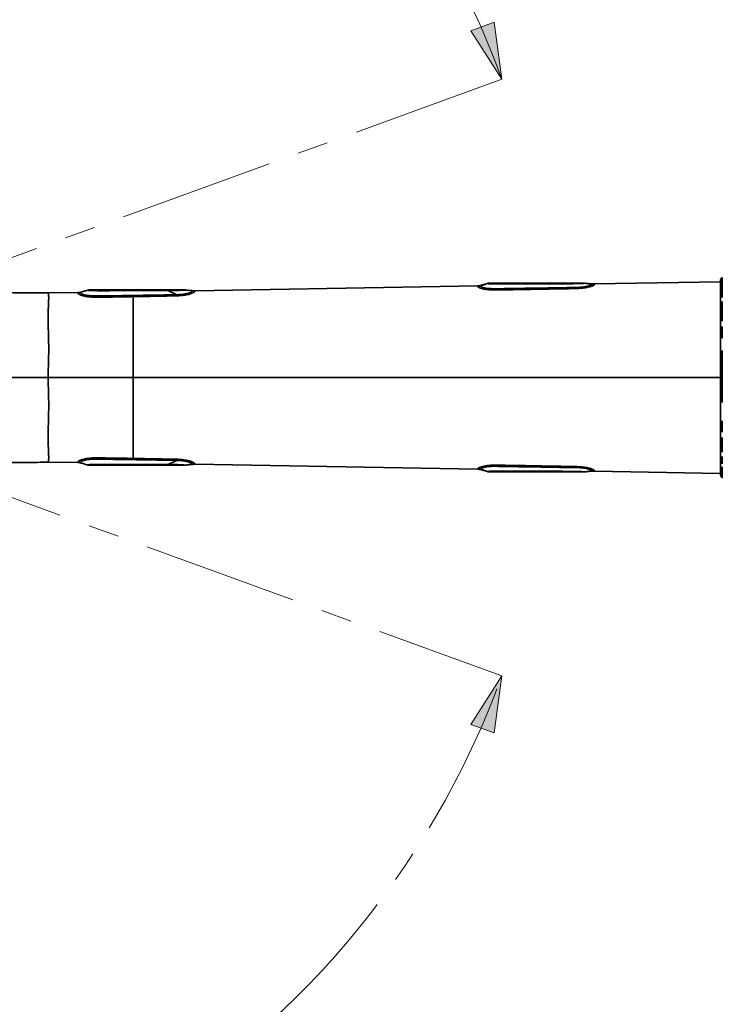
# Model space of a CAD drawing. Header units: millimetres. Extents: x 0 to 840, y 0 to 594.
# Tile 12 of 30: x 215 to 273, y 321 to 401. Entities that reach past the tile are written whole.
import ezdxf

# ---------------------------------------------------------------- set-up
doc = ezdxf.new("R2010")
doc.units = ezdxf.units.MM
doc.linetypes.add('CENTERX2', pattern=[20.32, 12.7, -2.54, 2.54, -2.54])
doc.layers.get('0').update_dxf_attribs({"lineweight": 18})
doc.layers.add('中心线层', color=6, linetype='CENTERX2', lineweight=25)
doc.layers.add('标注层', color=150, linetype='Continuous', lineweight=18)
doc.styles.add('SLDTEXTSTYLE1', font='txt', dxfattribs={"width": 0.7})
doc.dimstyles.new('SLDDIMSTYLE1', dxfattribs={"dimtxt": 7, "dimasz": 4, "dimexe": 0, "dimexo": 0.0625, "dimgap": 1.75, "dimtad": 0, "dimtih": 1, "dimtoh": 1, "dimdec": 0, "dimlfac": 10, "dimzin": 12, "dimdsep": 46, "dimtxsty": 'SLDTEXTSTYLE1', "dimcen": 0, "dimdle": 8, "dimadec": 0, "dimazin": 3, "dimtfac": 1, "dimtdec": 3, "dimtofl": 0, "dimtmove": 0, "dimatfit": 3, "dimfxl": 1, "dimfrac": 2, "dimtolj": 1, "dimarcsym": 0})

# ---------------------------------------------------------------- blocks, each defined once
blk = doc.blocks.new('块1')
at = {"linetype": 'Continuous'}
blk.add_hatch(color=7, dxfattribs=at).paths.add_polyline_path([(1094.87, 1153.97), (1089.77, 1130.97), (1099.97, 1130.97)], flags=0)
at = {"color": 7, "linetype": 'Continuous', "lineweight": 18}
for p, q in [((1094.87, 1153.97), (1089.77, 1130.97)), ((1099.97, 1130.97), (1094.87, 1153.97)), ((1089.77, 1130.97), (1099.97, 1130.97))]:
    blk.add_line(p, q, dxfattribs=at)
blk = doc.blocks.new('SW_CENTERMARKSYMBOL_1')
at = {"layer": '中心线层', "color": 0}
blk.add_line((-0.1, 0), (-100.05, 0), dxfattribs=at)
blk = doc.blocks.new('SW_CENTERMARKSYMBOL_3')
at = {"layer": '中心线层', "color": 0}
blk.add_line((0.1, 0), (71.65, 0), dxfattribs=at)
blk = doc.blocks.new('SW_CENTERMARKSYMBOL_4')
at = {"layer": '中心线层', "color": 0}
blk.add_line((-0.1, 0), (-100.05, 0), dxfattribs=at)
blk = doc.blocks.new('*X32')
at = {"layer": '标注层', "linetype": 'Continuous'}
blk.add_hatch(color=0, dxfattribs=at).paths.add_polyline_path([(358.856, 442.083), (362.175, 444.413), (361.24, 445.363)], flags=0)
at = {"layer": '标注层', "color": 0, "linetype": 'Continuous'}
for q in [(358.856, 442.083), (381.93, 459.096)]:
    blk.add_line((376.155, 459.096), q, dxfattribs=at)
at = {"layer": '标注层', "color": 0, "insert": (391.783, 459.096), "char_height": 7, "width": 35.91508, "attachment_point": 5, "style": 'SLDTEXTSTYLE1'}
blk.add_mtext('%%C2000', dxfattribs=at)
blk = doc.blocks.new('*X33')
at = {"layer": '标注层', "linetype": 'Continuous'}
blk.add_hatch(color=0, dxfattribs=at).paths.add_polyline_path([(136.339, 421.995), (133.944, 425.267), (133.012, 424.313)], flags=0)
at = {"layer": '标注层', "color": 0, "linetype": 'Continuous'}
for q in [(117.874, 434.391), (136.339, 421.995)]:
    blk.add_line((123.649, 434.391), q, dxfattribs=at)
at = {"layer": '标注层', "color": 0, "insert": (108.061, 434.391), "char_height": 7, "width": 35.75084, "attachment_point": 5, "style": 'SLDTEXTSTYLE1'}
blk.add_mtext('%%C1432', dxfattribs=at)

msp = doc.modelspace()

# ---------------------------------------------------------------- linework, layer by layer
at = {"color": 7, "linetype": 'CENTERX2', "lineweight": 18}
for p, q in [((254.841, 396.453), (187.559, 371.964)), ((187.559, 371.964), (254.841, 347.475))]:
    msp.add_line(p, q, dxfattribs=at)
at = {"color": 7, "linetype": 'Continuous', "lineweight": 35}
for p, q in [((272.778, 379.831), (262.458, 379.651)), ((272.778, 379.871), (272.778, 368.086)), ((228.166, 378.762), (227.447, 379.106)), ((228.856, 379.153), (228.856, 379.151)), ((229.455, 379.057), (229.452, 379.051)), ((229.456, 379.088), (229.456, 379.082)), ((229.456, 379.087), (229.456, 379.088)), ((229.477, 379.086), (229.466, 379.077)), ((252.861, 379.484), (229.656, 379.079)), ((261.658, 379.706), (261.659, 379.705)), ((220.058, 378.935), (217.617, 378.921)), ((224.601, 378.603), (224.601, 371.964)), ((224.601, 371.964), (224.601, 365.325)), ((272.778, 368.086), (272.778, 364.068)), ((217.618, 365.007), (220.058, 364.993)), ((221.058, 364.764), (227.822, 364.764)), ((227.447, 364.822), (228.166, 365.166)), ((228.856, 364.777), (228.856, 364.775)), ((229.456, 364.849), (229.462, 364.846)), ((229.456, 364.846), (229.456, 364.84)), ((229.656, 364.85), (252.861, 364.444)), ((262.458, 364.277), (272.778, 364.097))]:
    msp.add_line(p, q, dxfattribs=at)
at = {"color": 8, "linetype": 'Continuous', "lineweight": 35}
for p, q in [((253.061, 379.504), (253.061, 379.514)), ((272.778, 371.964), (224.601, 371.964))]:
    msp.add_line(p, q, dxfattribs=at)
for points in [[(272.932, 380.184), (272.932, 380.172), (272.932, 380.125), (272.932, 380.043), (272.932, 379.926), (272.932, 379.776), (272.932, 379.592), (272.932, 379.375), (272.932, 379.127), (272.932, 378.847), (272.932, 378.539)], [(272.932, 378.202), (272.932, 377.839), (272.932, 377.45), (272.932, 377.038), (272.932, 376.604)], [(272.932, 376.15), (272.932, 375.679), (272.932, 375.191)], [(272.932, 374.177), (272.932, 373.654), (272.932, 373.124), (272.932, 372.59), (272.932, 372.052), (272.932, 371.514), (272.932, 370.979), (272.932, 370.447), (272.932, 369.922)], [(272.932, 368.408), (272.932, 367.931), (272.932, 367.471)], [(272.932, 367.03), (272.932, 366.611), (272.932, 366.214), (272.932, 365.842)], [(272.932, 365.497), (272.932, 365.179), (272.932, 364.89)], [(272.932, 364.631), (272.932, 364.404), (272.932, 364.209), (272.932, 364.047), (272.932, 363.92), (272.932, 363.826), (272.932, 363.768), (272.932, 363.744), (272.932, 363.744)], [(253.061, 364.43), (253.061, 364.419), (253.061, 364.414), (253.061, 364.414), (253.061, 364.414), (253.061, 364.414)]]:
    msp.add_lwpolyline(points, dxfattribs=at)
at = {"color": 7, "linetype": 'Continuous', "lineweight": 35}
for points in [[(253.661, 379.685), (253.361, 379.6), (253.061, 379.514)], [(262.258, 379.658), (261.958, 379.682), (261.658, 379.706)], [(260.66, 364.577), (260.66, 364.577), (260.66, 364.577), (260.66, 364.577), (260.66, 364.577), (260.66, 364.577), (260.661, 364.577), (260.666, 364.577), (260.685, 364.577), (260.759, 364.576), (260.883, 364.574), (261.056, 364.569), (261.277, 364.558), (261.536, 364.532), (261.809, 364.486), (261.938, 364.455), (262.05, 364.421), (262.137, 364.388), (262.194, 364.36), (262.247, 364.318), (262.258, 364.293), (262.258, 364.28), (262.258, 364.274), (262.258, 364.271), (262.258, 364.271), (262.258, 364.271), (262.258, 364.271)], [(253.661, 364.243), (253.361, 364.328), (253.061, 364.414)], [(262.258, 364.271), (261.958, 364.246), (261.658, 364.222)]]:
    msp.add_lwpolyline(points, dxfattribs=at)
at = {"color": 7, "linetype": 'Continuous', "lineweight": 18}
msp.add_arc((287.559, 371.964), 100, 275, 265, dxfattribs=at)
at = {"color": 7, "linetype": 'CENTERX2', "lineweight": 18}
msp.add_arc((187.559, 371.964), 71.6, 20, 340, dxfattribs=at)
at = {"color": 7, "linetype": 'Continuous', "lineweight": 35}
for centre, start, end in [((273.178, 379.868), 127.87498, 180), ((273.178, 364.06), 180, 232.12502)]:
    msp.add_arc(centre, 0.4, start, end, dxfattribs=at)
for points, knots in [([(203.684, 379.009), (204.094, 379.006), (204.934, 379), (206.239, 378.99), (207.635, 378.979), (209.14, 378.967), (210.74, 378.954), (212.414, 378.943), (214.133, 378.933), (215.874, 378.925), (217.038, 378.922), (217.617, 378.921)], [0, 0, 0, 0, 1.229217, 2.521134, 3.913385, 5.420127, 7.036293, 8.710728, 10.442233, 12.195532, 13.933086, 13.933086, 13.933086, 13.933086]), ([(220.872, 379.139), (220.767, 379.108), (220.557, 379.047), (220.347, 378.986), (220.242, 378.956)], [0, 0, 0, 0, 0.3277092, 0.6559789, 0.6559789, 0.6559789, 0.6559789]), ([(221.058, 379.164), (221.024, 379.162), (220.956, 379.159), (220.89, 379.143), (220.857, 379.135)], [0, 0, 0, 0, 0.1011149, 0.2038783, 0.2038783, 0.2038783, 0.2038783]), ([(227.822, 379.164), (227.822, 379.164), (227.822, 379.164), (227.822, 379.164), (227.822, 379.164), (227.82, 379.164), (227.813, 379.164), (227.787, 379.164), (227.685, 379.164), (227.28, 379.164), (225.662, 379.164), (223.841, 379.164), (222.309, 379.164), (222.002, 379.164), (221.974, 379.164), (221.869, 379.164), (221.67, 379.164), (221.431, 379.164), (221.276, 379.164), (221.154, 379.164), (221.069, 379.164), (221.058, 379.164), (221.058, 379.164), (221.058, 379.164), (221.058, 379.164), (221.058, 379.164), (221.058, 379.164), (221.058, 379.164), (221.058, 379.164)], [0, 0, 0, 0, 0.000049, 0.00013, 0.000381, 0.001285, 0.004641, 0.017589, 0.068402, 0.269716, 1.071082, 4.268776, 4.99717, 5.048526, 5.066901, 5.069189, 5.322126, 5.581067, 5.697375, 5.812189, 6.056652, 6.302156, 6.303253, 6.305266, 6.312063, 6.336713, 6.430237, 6.763903, 6.763903, 6.763903, 6.763903]), ([(229.656, 379.079), (229.656, 379.076), (229.655, 379.071), (229.658, 379.03), (229.596, 378.965), (229.453, 378.891), (229.281, 378.831), (229.126, 378.788), (228.948, 378.749), (228.688, 378.706), (228.334, 378.674), (227.678, 378.659), (226.801, 378.644), (225.7, 378.623), (224.967, 378.61), (224.601, 378.603)], [0, 0, 0, 0, 0.330622, 0.66117, 0.991201, 1.320708, 1.485864, 1.651021, 1.816169, 1.981349, 2.311153, 2.641602, 3.486206, 4.327907, 5.169811, 5.169811, 5.169811, 5.169811]), ([(227.854, 379.104), (227.786, 379.104), (227.65, 379.106), (227.515, 379.106), (227.447, 379.106)], [0, 0, 0, 0, 0.2033878, 0.4067588, 0.4067588, 0.4067588, 0.4067588]), ([(227.854, 379.104), (227.847, 379.121), (227.836, 379.153), (227.826, 379.161), (227.822, 379.164)], [0, 0, 0, 0, 0.03903375, 0.06889438, 0.06889438, 0.06889438, 0.06889438]), ([(228.656, 379.164), (228.656, 379.164), (228.656, 379.164), (228.656, 379.164), (228.656, 379.164), (228.655, 379.164), (228.657, 379.164), (228.65, 379.164), (228.618, 379.164), (228.564, 379.164), (228.487, 379.164), (228.35, 379.164), (228.169, 379.164), (227.975, 379.164), (227.874, 379.164), (227.822, 379.164)], [0, 0, 0, 0, 0.0691347, 0.1382695, 0.2074042, 0.29358, 0.3545184, 0.4145676, 0.4721543, 0.524386, 0.5733154, 0.6214126, 0.7242942, 0.7786101, 0.8348444, 0.8348444, 0.8348444, 0.8348444]), ([(228.857, 379.151), (228.85, 379.151), (228.818, 379.155), (228.764, 379.16), (228.713, 379.163), (228.679, 379.164), (228.663, 379.164), (228.656, 379.164)], [0, 0, 0, 0, 0.0240235, 0.1009795, 0.1536367, 0.1781911, 0.2017445, 0.2017445, 0.2017445, 0.2017445]), ([(229.456, 379.088), (229.359, 379.098), (229.156, 379.12), (228.953, 379.142), (228.847, 379.154)], [0, 0, 0, 0, 0.2938614, 0.6125609, 0.6125609, 0.6125609, 0.6125609]), ([(229.456, 379.082), (229.458, 379.078), (229.46, 379.073), (229.454, 379.06), (229.453, 379.057)], [0, 0, 0, 0, 0.02194627, 0.02618676, 0.02618676, 0.02618676, 0.02618676]), ([(229.656, 379.079), (229.622, 379.079), (229.556, 379.078), (229.489, 379.085), (229.456, 379.088)], [0, 0, 0, 0, 0.1001634, 0.2003243, 0.2003243, 0.2003243, 0.2003243]), ([(252.867, 379.441), (252.864, 379.453), (252.859, 379.478), (252.86, 379.482), (252.861, 379.484)], [0, 0, 0, 0, 0.02038633, 0.04297021, 0.04297021, 0.04297021, 0.04297021]), ([(253.061, 379.514), (253.028, 379.506), (252.962, 379.489), (252.895, 379.485), (252.861, 379.484)], [0, 0, 0, 0, 0.1014388, 0.2027945, 0.2027945, 0.2027945, 0.2027945]), ([(253.067, 379.483), (253.052, 379.478), (253.016, 379.467), (252.968, 379.455), (252.919, 379.445), (252.882, 379.443), (252.866, 379.442)], [0, 0, 0, 0, 0.0440438, 0.1020733, 0.1614738, 0.2066345, 0.2066345, 0.2066345, 0.2066345]), ([(253.067, 379.473), (253.066, 379.474), (253.063, 379.477), (253.064, 379.479), (253.064, 379.48)], [0, 0, 0, 0, 0.002161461, 0.008581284, 0.008581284, 0.008581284, 0.008581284]), ([(253.665, 379.681), (253.561, 379.645), (253.362, 379.576), (253.163, 379.507), (253.067, 379.474)], [0, 0, 0, 0, 0.3295734, 0.6333312, 0.6333312, 0.6333312, 0.6333312]), ([(253.861, 379.714), (253.827, 379.712), (253.76, 379.708), (253.694, 379.693), (253.661, 379.685)], [0, 0, 0, 0, 0.1011636, 0.2024032, 0.2024032, 0.2024032, 0.2024032]), ([(253.662, 379.68), (253.662, 379.681), (253.66, 379.685), (253.661, 379.685), (253.661, 379.685)], [0, 0, 0, 0, 0.00276347, 0.006175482, 0.006175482, 0.006175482, 0.006175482]), ([(261.458, 379.714), (261.465, 379.714), (261.475, 379.714), (261.429, 379.714), (261.347, 379.714), (261.257, 379.714), (261.141, 379.714), (260.964, 379.714), (260.613, 379.714), (260.307, 379.714), (260.084, 379.714), (260.019, 379.714), (259.803, 379.714), (259.001, 379.714), (257.253, 379.714), (255.658, 379.714), (254.662, 379.714), (254.631, 379.714), (254.511, 379.714), (254.342, 379.714), (254.168, 379.714), (254.055, 379.714), (253.968, 379.714), (253.889, 379.714), (253.845, 379.714), (253.855, 379.714), (253.861, 379.714)], [0, 0, 0, 0, 0.460181, 0.689497, 0.80756, 0.919068, 1.030379, 1.148665, 1.378023, 1.862483, 1.880015, 1.911576, 2.016776, 2.395501, 3.826251, 6.187318, 6.201927, 6.203793, 6.26077, 6.487958, 6.605032, 6.715402, 6.825861, 6.942851, 7.170057, 7.625909, 7.625909, 7.625909, 7.625909]), ([(261.656, 379.703), (261.656, 379.702), (261.656, 379.701), (261.615, 379.697), (261.492, 379.691), (261.34, 379.685), (261.165, 379.68), (260.916, 379.673), (260.609, 379.666), (260.404, 379.664), (260.301, 379.663)], [0, 0, 0, 0, 0.058095, 0.276226, 0.492466, 0.600358, 0.70782, 0.921951, 1.137917, 1.356147, 1.356147, 1.356147, 1.356147]), ([(262.258, 379.658), (262.258, 379.657), (262.258, 379.655), (262.259, 379.641), (262.256, 379.617), (262.232, 379.595), (262.217, 379.583), (262.196, 379.569), (262.168, 379.554), (262.133, 379.538), (262.083, 379.518), (262.006, 379.491), (261.913, 379.466), (261.825, 379.445), (261.76, 379.432), (261.68, 379.417), (261.585, 379.402), (261.478, 379.388), (261.389, 379.379), (261.318, 379.373), (261.261, 379.369), (261.199, 379.365), (261.15, 379.363), (261.121, 379.361), (261.106, 379.361), (261.088, 379.36), (261.069, 379.359), (261.052, 379.359), (261.037, 379.358), (261.027, 379.359), (261.02, 379.36)], [0, 0, 0, 0, 0.109576, 0.256051, 0.439328, 0.480428, 0.523005, 0.567054, 0.61258, 0.659577, 0.707017, 0.777762, 0.871771, 0.90833, 0.947482, 0.989221, 1.044181, 1.099132, 1.154095, 1.175185, 1.202674, 1.236557, 1.264258, 1.272794, 1.277786, 1.284866, 1.298403, 1.30498, 1.308711, 1.319227, 1.319227, 1.319227, 1.319227]), ([(261.658, 379.706), (261.625, 379.708), (261.558, 379.713), (261.492, 379.714), (261.458, 379.714)], [0, 0, 0, 0, 0.1004871, 0.2001887, 0.2001887, 0.2001887, 0.2001887]), ([(261.656, 379.702), (261.636, 379.705), (261.599, 379.711), (261.554, 379.712), (261.533, 379.712)], [0, 0, 0, 0, 0.0669792, 0.1233572, 0.1233572, 0.1233572, 0.1233572]), ([(262.252, 379.629), (262.157, 379.64), (261.957, 379.665), (261.757, 379.69), (261.652, 379.702)], [0, 0, 0, 0, 0.2881108, 0.6050896, 0.6050896, 0.6050896, 0.6050896]), ([(262.454, 379.611), (262.438, 379.611), (262.401, 379.611), (262.353, 379.616), (262.304, 379.622), (262.267, 379.626), (262.252, 379.628)], [0, 0, 0, 0, 0.0441727, 0.1027432, 0.1599401, 0.2029141, 0.2029141, 0.2029141, 0.2029141]), ([(262.458, 379.651), (262.425, 379.651), (262.358, 379.651), (262.292, 379.655), (262.258, 379.658)], [0, 0, 0, 0, 0.1000927, 0.2001861, 0.2001861, 0.2001861, 0.2001861]), ([(262.458, 379.651), (262.459, 379.649), (262.46, 379.646), (262.455, 379.621), (262.453, 379.61)], [0, 0, 0, 0, 0.02216841, 0.04217214, 0.04217214, 0.04217214, 0.04217214]), ([(217.617, 378.921), (217.618, 378.919), (217.619, 378.915), (217.634, 378.881), (217.643, 378.828), (217.655, 378.751), (217.661, 378.654), (217.663, 378.533), (217.662, 378.425), (217.659, 378.331), (217.657, 378.259), (217.653, 378.183), (217.65, 378.093), (217.645, 377.989), (217.639, 377.861), (217.634, 377.715), (217.627, 377.563), (217.623, 377.403), (217.62, 377.24), (217.618, 377.067), (217.616, 376.884), (217.617, 376.685), (217.62, 376.465), (217.624, 376.279), (217.627, 376.133), (217.63, 376.03), (217.632, 375.919), (217.636, 375.801), (217.638, 375.682), (217.642, 375.55), (217.646, 375.42), (217.649, 375.305), (217.651, 375.2), (217.654, 375.072), (217.657, 374.916), (217.66, 374.761), (217.662, 374.6), (217.662, 374.396), (217.663, 374.161), (217.661, 373.911), (217.657, 373.666), (217.653, 373.412), (217.644, 373.144), (217.637, 372.868), (217.626, 372.564), (217.621, 372.264), (217.618, 372.062), (217.617, 371.964)], [0, 0, 0, 0, 0.249515, 0.495239, 0.742598, 0.977695, 1.260146, 1.485558, 1.737835, 1.838723, 1.94437, 2.06767, 2.17232, 2.316495, 2.478058, 2.649162, 2.826383, 2.97924, 3.152145, 3.314836, 3.476059, 3.655795, 3.844121, 4.035804, 4.114115, 4.19563, 4.281282, 4.371938, 4.468573, 4.553774, 4.668386, 4.756352, 4.805211, 4.895261, 5.032651, 5.137175, 5.219269, 5.366595, 5.557716, 5.693978, 5.868092, 6.043063, 6.191703, 6.390501, 6.576587, 6.776908, 6.963868, 6.963868, 6.963868, 6.963868]), ([(220.258, 378.961), (220.226, 378.953), (220.16, 378.936), (220.092, 378.933), (220.058, 378.931)], [0, 0, 0, 0, 0.1014308, 0.202763, 0.202763, 0.202763, 0.202763]), ([(224.601, 378.603), (224.347, 378.599), (223.839, 378.589), (223.077, 378.576), (222.315, 378.566), (221.676, 378.551), (221.158, 378.565), (220.78, 378.606), (220.46, 378.676), (220.229, 378.757), (220.098, 378.833), (220.056, 378.889), (220.059, 378.925), (220.059, 378.929), (220.058, 378.931)], [0, 0, 0, 0, 0.568674, 1.137186, 1.70573, 2.27407, 2.569294, 2.866545, 3.163554, 3.460631, 3.757987, 4.055737, 4.353825, 4.651941, 4.651941, 4.651941, 4.651941]), ([(220.262, 378.922), (220.25, 378.93), (220.224, 378.946), (220.194, 378.944), (220.179, 378.942)], [0, 0, 0, 0, 0.04387005, 0.08835468, 0.08835468, 0.08835468, 0.08835468]), ([(220.262, 378.922), (220.262, 378.923), (220.249, 378.939), (220.261, 378.953), (220.259, 378.957), (220.258, 378.959)], [0, 0, 0, 0, 0.00090742, 0.02247885, 0.03939066, 0.03939066, 0.03939066, 0.03939066]), ([(228.166, 378.762), (228.088, 378.761), (227.931, 378.758), (227.774, 378.756), (227.694, 378.754)], [0, 0, 0, 0, 0.2329653, 0.4717826, 0.4717826, 0.4717826, 0.4717826]), ([(217.617, 371.964), (217.618, 371.81), (217.62, 371.499), (217.638, 371.044), (217.652, 370.586), (217.66, 370.154), (217.664, 369.72), (217.662, 369.282), (217.655, 368.873), (217.646, 368.472), (217.636, 368.109), (217.625, 367.73), (217.619, 367.377), (217.617, 367.098), (217.618, 366.893), (217.619, 366.748), (217.622, 366.602), (217.626, 366.465), (217.63, 366.334), (217.635, 366.205), (217.64, 366.07), (217.646, 365.936), (217.653, 365.788), (217.658, 365.657), (217.662, 365.547), (217.663, 365.466), (217.664, 365.397), (217.664, 365.338), (217.662, 365.285), (217.659, 365.233), (217.656, 365.187), (217.652, 365.146), (217.646, 365.11), (217.639, 365.077), (217.635, 365.05), (217.627, 365.031), (217.621, 365.018), (217.623, 365.009), (217.619, 365.008), (217.618, 365.007)], [0, 0, 0, 0, 0.294619, 0.593623, 0.874498, 1.182101, 1.442252, 1.7423, 2.074496, 2.302852, 2.613376, 2.889683, 3.192445, 3.484442, 3.619947, 3.755865, 3.897806, 4.049892, 4.173638, 4.316942, 4.475534, 4.64819, 4.813492, 5.060311, 5.21477, 5.340122, 5.474521, 5.599818, 5.696694, 5.819172, 5.968259, 6.070536, 6.187747, 6.33162, 6.474401, 6.591268, 6.70829, 6.838257, 6.964983, 6.964983, 6.964983, 6.964983]), ([(224.601, 371.964), (223.54, 371.964), (221.213, 371.964), (218.885, 371.964), (217.617, 371.964)], [0, 0, 0, 0, 3.181111, 6.983632, 6.983632, 6.983632, 6.983632]), ([(220.058, 364.997), (220.059, 364.999), (220.059, 365.003), (220.056, 365.039), (220.098, 365.096), (220.229, 365.171), (220.46, 365.252), (220.78, 365.322), (221.158, 365.363), (221.76, 365.378), (222.569, 365.358), (223.585, 365.344), (224.262, 365.331), (224.601, 365.325)], [0, 0, 0, 0, 0.298117, 0.596206, 0.893958, 1.191313, 1.48839, 1.785403, 2.082652, 2.377876, 3.135726, 3.893762, 4.651948, 4.651948, 4.651948, 4.651948]), ([(220.258, 364.967), (220.259, 364.969), (220.259, 364.972), (220.255, 365.001), (220.28, 365.044), (220.358, 365.095), (220.48, 365.145), (220.656, 365.194), (220.88, 365.233), (221.134, 365.257), (221.499, 365.271), (221.971, 365.262), (222.54, 365.256), (224.449, 365.229), (226.167, 365.2), (227.694, 365.174)], [0, 0, 0, 0, 0.302967, 0.605913, 0.908583, 1.135513, 1.362294, 1.588967, 1.815643, 2.042441, 2.269453, 2.743005, 3.220977, 3.698943, 7.529336, 7.529336, 7.529336, 7.529336]), ([(224.601, 365.325), (224.738, 365.322), (225.013, 365.317), (225.426, 365.31), (225.839, 365.302), (226.251, 365.294), (226.664, 365.287), (227.077, 365.279), (227.489, 365.271), (227.862, 365.265), (228.193, 365.258), (228.48, 365.242), (228.734, 365.214), (228.949, 365.179), (229.126, 365.141), (229.281, 365.097), (229.409, 365.052), (229.51, 365.008), (229.582, 364.967), (229.627, 364.931), (229.645, 364.908), (229.651, 364.894), (229.654, 364.886), (229.655, 364.878), (229.656, 364.872), (229.656, 364.867), (229.656, 364.865), (229.656, 364.863), (229.656, 364.863), (229.656, 364.863), (229.656, 364.863), (229.656, 364.863), (229.656, 364.862), (229.656, 364.862), (229.656, 364.86), (229.656, 364.856), (229.656, 364.851), (229.656, 364.85), (229.656, 364.85)], [0, 0, 0, 0, 0.315916, 0.631829, 0.947745, 1.263662, 1.579581, 1.895505, 2.211426, 2.52735, 2.750494, 2.972793, 3.18797, 3.354833, 3.51819, 3.682882, 3.848396, 4.010977, 4.178668, 4.343855, 4.509069, 4.560097, 4.615198, 4.674347, 4.749736, 4.796782, 4.820141, 4.830928, 4.839624, 4.839637, 4.839738, 4.840012, 4.841052, 4.845076, 4.860904, 4.923524, 5.026928, 5.170178, 5.170178, 5.170178, 5.170178]), ([(217.618, 365.007), (217.028, 365.006), (215.843, 365.003), (214.071, 364.995), (212.322, 364.985), (210.632, 364.973), (209.038, 364.961), (207.557, 364.949), (206.19, 364.938), (204.911, 364.928), (204.086, 364.922), (203.684, 364.919)], [0, 0, 0, 0, 1.769508, 3.554652, 5.315832, 7.01603, 8.625036, 10.097954, 11.460584, 12.727227, 13.934186, 13.934186, 13.934186, 13.934186]), ([(220.258, 364.967), (220.226, 364.976), (220.16, 364.993), (220.092, 364.995), (220.058, 364.997)], [0, 0, 0, 0, 0.1014308, 0.2027631, 0.2027631, 0.2027631, 0.2027631]), ([(220.179, 364.986), (220.194, 364.983), (220.225, 364.978), (220.248, 364.977), (220.259, 364.977)], [0, 0, 0, 0, 0.04087272, 0.08090425, 0.08090425, 0.08090425, 0.08090425]), ([(220.243, 364.972), (220.348, 364.942), (220.557, 364.881), (220.767, 364.82), (220.873, 364.789)], [0, 0, 0, 0, 0.3282639, 0.655967, 0.655967, 0.655967, 0.655967]), ([(220.858, 364.793), (220.858, 364.793), (220.859, 364.793), (220.851, 364.795), (220.858, 364.798), (220.858, 364.798)], [0, 0, 0, 0, 0.000458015, 0.007465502, 0.007486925, 0.007486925, 0.007486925, 0.007486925]), ([(220.858, 364.798), (220.874, 364.793), (220.906, 364.784), (220.958, 364.773), (221, 364.767), (221.034, 364.764), (221.05, 364.764), (221.058, 364.764)], [0, 0, 0, 0, 0.0517112, 0.1027502, 0.1534086, 0.1781848, 0.2034922, 0.2034922, 0.2034922, 0.2034922]), ([(227.447, 364.822), (227.515, 364.822), (227.65, 364.822), (227.786, 364.824), (227.854, 364.824)], [0, 0, 0, 0, 0.203371, 0.4067588, 0.4067588, 0.4067588, 0.4067588]), ([(227.694, 365.174), (227.774, 365.173), (227.931, 365.17), (228.088, 365.167), (228.166, 365.166)], [0, 0, 0, 0, 0.2388174, 0.4717826, 0.4717826, 0.4717826, 0.4717826]), ([(227.822, 364.764), (227.828, 364.768), (227.838, 364.777), (227.848, 364.809), (227.854, 364.824)], [0, 0, 0, 0, 0.03438493, 0.06909018, 0.06909018, 0.06909018, 0.06909018]), ([(227.822, 364.764), (227.924, 364.764), (228.075, 364.764), (228.264, 364.764), (228.386, 364.764), (228.487, 364.764), (228.594, 364.764), (228.658, 364.764), (228.655, 364.764), (228.656, 364.764), (228.656, 364.764), (228.656, 364.764), (228.656, 364.764)], [0, 0, 0, 0, 0.1102662, 0.1640532, 0.213578, 0.2616516, 0.3105448, 0.4198123, 0.5232435, 0.6267647, 0.7303851, 0.8340063, 0.8340063, 0.8340063, 0.8340063]), ([(228.166, 365.166), (228.273, 365.162), (228.487, 365.154), (228.794, 365.119), (229.062, 365.065), (229.265, 365.001), (229.391, 364.942), (229.448, 364.895), (229.457, 364.862), (229.456, 364.851), (229.456, 364.846)], [0, 0, 0, 0, 0.17202, 0.34381, 0.515444, 0.687068, 0.858821, 1.030771, 1.202904, 1.375104, 1.375104, 1.375104, 1.375104]), ([(228.656, 364.764), (228.663, 364.764), (228.696, 364.764), (228.749, 364.767), (228.8, 364.771), (228.835, 364.775), (228.85, 364.777), (228.857, 364.778)], [0, 0, 0, 0, 0.02354, 0.1005155, 0.1530273, 0.1777734, 0.2017819, 0.2017819, 0.2017819, 0.2017819]), ([(228.847, 364.774), (228.953, 364.786), (229.156, 364.808), (229.359, 364.83), (229.456, 364.841)], [0, 0, 0, 0, 0.3187218, 0.6126062, 0.6126062, 0.6126062, 0.6126062]), ([(229.656, 364.85), (229.622, 364.85), (229.556, 364.85), (229.489, 364.843), (229.456, 364.84)], [0, 0, 0, 0, 0.100162, 0.2003243, 0.2003243, 0.2003243, 0.2003243]), ([(229.462, 364.846), (229.464, 364.845), (229.468, 364.842), (229.474, 364.842), (229.478, 364.843)], [0, 0, 0, 0, 0.0038265, 0.01574222, 0.01574222, 0.01574222, 0.01574222]), ([(252.861, 364.444), (252.86, 364.446), (252.86, 364.45), (252.864, 364.475), (252.866, 364.486)], [0, 0, 0, 0, 0.02195874, 0.04252917, 0.04252917, 0.04252917, 0.04252917]), ([(253.061, 364.414), (253.028, 364.423), (252.962, 364.439), (252.895, 364.443), (252.861, 364.444)], [0, 0, 0, 0, 0.1014391, 0.2027953, 0.2027953, 0.2027953, 0.2027953]), ([(252.866, 364.486), (252.881, 364.485), (252.918, 364.483), (252.966, 364.474), (253.013, 364.462), (253.049, 364.451), (253.064, 364.446)], [0, 0, 0, 0, 0.0440592, 0.1018983, 0.1593172, 0.2030231, 0.2030231, 0.2030231, 0.2030231]), ([(253.064, 364.448), (253.064, 364.449), (253.063, 364.451), (253.066, 364.454), (253.067, 364.455)], [0, 0, 0, 0, 0.00664827, 0.00876055, 0.00876055, 0.00876055, 0.00876055]), ([(253.067, 364.455), (253.163, 364.421), (253.362, 364.352), (253.562, 364.283), (253.665, 364.247)], [0, 0, 0, 0, 0.3059645, 0.6334472, 0.6334472, 0.6334472, 0.6334472]), ([(253.661, 364.243), (253.661, 364.243), (253.661, 364.243), (253.661, 364.243), (253.661, 364.244), (253.661, 364.244), (253.661, 364.244), (253.661, 364.244), (253.661, 364.244), (253.661, 364.244), (253.679, 364.264), (253.632, 364.212), (253.649, 364.233), (253.662, 364.249)], [0, 0, 0, 0, 0.02420043, 0.02904494, 0.02931042, 0.02941489, 0.02942661, 0.02943229, 0.02943321, 0.02943367, 0.02943396, 0.03952247, 0.07352872, 0.07352872, 0.07352872, 0.07352872]), ([(253.861, 364.214), (253.827, 364.216), (253.76, 364.22), (253.694, 364.235), (253.661, 364.243)], [0, 0, 0, 0, 0.1011646, 0.2024045, 0.2024045, 0.2024045, 0.2024045]), ([(253.662, 364.249), (253.666, 364.251), (253.675, 364.255), (253.758, 364.264), (253.916, 364.273), (254.145, 364.279), (254.46, 364.281), (254.857, 364.279), (255.322, 364.278), (255.803, 364.277), (256.627, 364.275), (257.707, 364.272), (259.042, 364.268), (259.978, 364.268), (260.6, 364.261), (260.908, 364.255), (261.158, 364.248), (261.335, 364.243), (261.488, 364.237), (261.614, 364.231), (261.657, 364.227), (261.656, 364.226), (261.656, 364.225)], [0, 0, 0, 0, 0.232209, 0.463674, 0.694585, 0.925865, 1.157972, 1.537368, 1.957341, 2.376932, 2.796226, 4.113008, 5.20146, 6.289756, 6.560929, 6.829362, 7.095433, 7.228918, 7.362924, 7.631445, 7.902295, 7.997718, 7.997718, 7.997718, 7.997718]), ([(253.662, 364.249), (253.677, 364.244), (253.711, 364.234), (253.76, 364.224), (253.809, 364.216), (253.845, 364.215), (253.861, 364.214)], [0, 0, 0, 0, 0.0467698, 0.1017665, 0.1565989, 0.2030155, 0.2030155, 0.2030155, 0.2030155]), ([(253.861, 364.214), (253.861, 364.214), (253.861, 364.214), (253.866, 364.214), (253.882, 364.214), (253.912, 364.214), (253.968, 364.214), (254.047, 364.214), (254.184, 364.214), (254.398, 364.214), (254.661, 364.214), (254.891, 364.214), (255.092, 364.214), (255.238, 364.214), (255.367, 364.214), (255.485, 364.214), (255.659, 364.214), (255.903, 364.214), (256.273, 364.214), (256.763, 364.214), (257.391, 364.214), (258.006, 364.214), (258.554, 364.214), (258.981, 364.214), (259.347, 364.214), (259.653, 364.214), (259.899, 364.214), (260.098, 364.214), (260.225, 364.214), (260.292, 364.214), (260.304, 364.214), (260.311, 364.214), (260.344, 364.214), (260.406, 364.214), (260.507, 364.214), (260.606, 364.214), (260.713, 364.214), (260.827, 364.214), (260.957, 364.214), (261.089, 364.214), (261.202, 364.214), (261.295, 364.214), (261.369, 364.214), (261.419, 364.214), (261.448, 364.214), (261.459, 364.214), (261.458, 364.214), (261.458, 364.214), (261.458, 364.214), (261.458, 364.214), (261.458, 364.214), (261.458, 364.214)], [0, 0, 0, 0, 0.067474, 0.14515, 0.222361, 0.339286, 0.446904, 0.557143, 0.666544, 0.890103, 1.110648, 1.323337, 1.463732, 1.613218, 1.688956, 1.786495, 1.905836, 2.125724, 2.394665, 2.829558, 3.351656, 3.96096, 4.366297, 4.721506, 5.026591, 5.281551, 5.486383, 5.641089, 5.777975, 5.803498, 5.808007, 5.808656, 5.820486, 5.89157, 5.962654, 6.072498, 6.139882, 6.229748, 6.355734, 6.470237, 6.576973, 6.680496, 6.790497, 6.908054, 7.018423, 7.139077, 7.222887, 7.299015, 7.414316, 7.505931, 7.597521, 7.597521, 7.597521, 7.597521]), ([(261.658, 364.222), (261.625, 364.22), (261.558, 364.216), (261.492, 364.215), (261.458, 364.214)], [0, 0, 0, 0, 0.1004871, 0.200188, 0.200188, 0.200188, 0.200188]), ([(261.534, 364.216), (261.554, 364.216), (261.598, 364.218), (261.636, 364.223), (261.656, 364.226)], [0, 0, 0, 0, 0.0567393, 0.1230138, 0.1230138, 0.1230138, 0.1230138]), ([(261.652, 364.226), (261.756, 364.238), (261.957, 364.263), (262.158, 364.288), (262.255, 364.3)], [0, 0, 0, 0, 0.3149666, 0.6073614, 0.6073614, 0.6073614, 0.6073614]), ([(262.255, 364.3), (262.271, 364.302), (262.307, 364.307), (262.355, 364.312), (262.402, 364.317), (262.438, 364.317), (262.454, 364.318)], [0, 0, 0, 0, 0.0426941, 0.0993016, 0.1563351, 0.1994256, 0.1994256, 0.1994256, 0.1994256]), ([(262.458, 364.277), (262.425, 364.277), (262.358, 364.277), (262.292, 364.273), (262.258, 364.271)], [0, 0, 0, 0, 0.1000927, 0.2001875, 0.2001875, 0.2001875, 0.2001875]), ([(262.451, 364.319), (262.454, 364.308), (262.461, 364.282), (262.459, 364.279), (262.458, 364.277)], [0, 0, 0, 0, 0.01944867, 0.04355205, 0.04355205, 0.04355205, 0.04355205])]:
    msp.add_open_spline(points, degree=3, knots=knots, dxfattribs=at)
at = {"color": 8, "linetype": 'Continuous', "lineweight": 35}
for points, knots in [([(227.447, 379.106), (227.365, 379.106), (227.205, 379.106), (226.922, 379.105), (226.622, 379.104), (226.322, 379.104), (226.09, 379.103), (225.901, 379.103), (225.737, 379.102), (225.575, 379.102), (225.42, 379.101), (225.272, 379.101), (225.131, 379.101), (225.003, 379.1), (224.867, 379.1), (224.685, 379.099), (224.421, 379.099), (224.067, 379.098), (223.631, 379.097), (223.113, 379.095), (222.658, 379.094), (222.309, 379.094), (222.113, 379.093), (221.97, 379.093), (221.862, 379.093), (221.762, 379.093), (221.656, 379.094), (221.535, 379.096), (221.418, 379.099), (221.299, 379.102), (221.191, 379.106), (221.098, 379.11), (221.028, 379.113), (220.974, 379.116), (220.923, 379.119), (220.883, 379.123), (220.861, 379.126), (220.858, 379.13), (220.859, 379.134), (220.858, 379.134), (220.858, 379.135)], [0, 0, 0, 0, 0.212772, 0.413556, 0.735736, 0.989286, 1.193725, 1.335211, 1.480709, 1.620374, 1.754201, 1.882197, 2.004364, 2.120698, 2.214159, 2.356658, 2.592381, 2.898723, 3.275688, 3.723259, 4.241395, 4.457466, 4.627544, 4.751435, 4.826935, 4.909348, 5.008868, 5.103862, 5.228013, 5.323992, 5.439551, 5.560025, 5.648826, 5.729673, 5.832314, 5.972128, 6.111984, 6.229919, 6.36245, 6.595794, 6.595794, 6.595794, 6.595794]), ([(228.856, 379.153), (228.856, 379.153), (228.856, 379.153), (228.856, 379.153), (228.856, 379.152), (228.856, 379.15), (228.853, 379.149), (228.832, 379.146), (228.783, 379.143), (228.709, 379.14), (228.611, 379.135), (228.481, 379.128), (228.328, 379.12), (228.169, 379.112), (228.011, 379.104), (227.905, 379.104), (227.854, 379.104)], [0, 0, 0, 0, 0.064998, 0.167578, 0.232636, 0.271253, 0.328626, 0.408965, 0.495461, 0.560572, 0.631732, 0.712083, 0.789469, 0.863724, 0.93639, 1.006709, 1.006709, 1.006709, 1.006709]), ([(229.453, 379.057), (229.45, 379.049), (229.446, 379.031), (229.391, 378.986), (229.265, 378.927), (229.062, 378.864), (228.794, 378.81), (228.487, 378.774), (228.273, 378.766), (228.166, 378.762)], [0, 0, 0, 0, 0.160194, 0.358564, 0.556704, 0.754695, 0.952699, 1.150883, 1.349331, 1.349331, 1.349331, 1.349331]), ([(262.453, 379.61), (262.452, 379.609), (262.451, 379.597), (262.407, 379.552), (262.261, 379.478), (262.002, 379.395), (261.653, 379.326), (261.252, 379.283), (260.621, 379.261), (259.777, 379.251), (258.719, 379.23), (257.817, 379.214), (257.07, 379.2), (256.476, 379.19), (255.882, 379.179), (255.288, 379.168), (254.687, 379.157), (254.141, 379.147), (253.672, 379.18), (253.32, 379.238), (253.06, 379.313), (252.912, 379.384), (252.869, 379.428), (252.867, 379.44), (252.867, 379.441)], [0, 0, 0, 0, 0.034442, 0.387181, 0.739396, 1.091282, 1.443184, 1.795498, 2.148427, 3.054629, 3.954156, 4.853687, 5.359671, 5.865651, 6.371635, 6.877619, 7.383615, 7.911127, 8.263731, 8.615904, 8.968071, 9.320586, 9.673636, 9.707987, 9.707987, 9.707987, 9.707987]), ([(261.02, 379.36), (260.971, 379.358), (260.853, 379.352), (260.667, 379.351), (260.495, 379.348), (260.335, 379.346), (260.019, 379.34), (259.34, 379.329), (258.007, 379.308), (256.761, 379.287), (255.78, 379.272), (255.375, 379.265), (254.972, 379.258), (254.575, 379.252), (254.185, 379.246), (253.837, 379.259), (253.553, 379.292), (253.342, 379.335), (253.192, 379.383), (253.093, 379.434), (253.077, 379.459), (253.067, 379.473)], [0, 0, 0, 0, 0.135373, 0.325072, 0.509806, 0.607892, 0.763978, 1.377185, 2.472196, 4.427572, 4.797904, 5.168251, 5.538578, 5.90564, 6.257847, 6.60931, 6.872947, 7.136495, 7.40014, 7.663986, 7.997014, 7.997014, 7.997014, 7.997014]), ([(260.301, 379.663), (259.624, 379.661), (258.27, 379.657), (256.78, 379.653), (255.832, 379.651), (255.425, 379.65), (255.021, 379.649), (254.638, 379.648), (254.315, 379.647), (254.071, 379.651), (253.896, 379.656), (253.769, 379.663), (253.686, 379.671), (253.662, 379.677), (253.662, 379.679), (253.662, 379.68)], [0, 0, 0, 0, 1.864793, 3.729033, 4.10213, 4.475434, 4.849002, 5.21468, 5.532456, 5.731211, 5.929484, 6.127561, 6.325899, 6.590787, 6.641169, 6.641169, 6.641169, 6.641169]), ([(227.694, 378.754), (226.167, 378.728), (224.258, 378.695), (222.254, 378.669), (221.684, 378.662), (221.405, 378.661), (221.134, 378.671), (220.88, 378.696), (220.656, 378.735), (220.48, 378.783), (220.358, 378.833), (220.28, 378.884), (220.269, 378.908), (220.262, 378.922)], [0, 0, 0, 0, 4.151109, 5.187086, 5.446107, 5.700505, 5.946524, 6.192312, 6.437968, 6.683619, 6.929389, 7.17532, 7.489522, 7.489522, 7.489522, 7.489522]), ([(220.858, 364.798), (220.861, 364.8), (220.865, 364.804), (220.952, 364.812), (221.074, 364.818), (221.23, 364.824), (221.476, 364.832), (221.79, 364.837), (222.096, 364.835), (222.395, 364.835), (224.178, 364.83), (225.862, 364.826), (227.447, 364.822)], [0, 0, 0, 0, 0.289855, 0.579818, 0.725197, 0.870549, 1.160172, 1.450673, 1.725028, 1.995337, 2.265633, 6.590477, 6.590477, 6.590477, 6.590477]), ([(227.854, 364.824), (227.889, 364.825), (227.958, 364.825), (228.062, 364.821), (228.16, 364.817), (228.26, 364.812), (228.364, 364.807), (228.488, 364.8), (228.589, 364.794), (228.662, 364.791), (228.71, 364.788), (228.756, 364.786), (228.798, 364.784), (228.831, 364.782), (228.85, 364.78), (228.856, 364.778), (228.856, 364.777), (228.856, 364.776), (228.856, 364.776), (228.856, 364.775), (228.856, 364.775), (228.856, 364.775)], [0, 0, 0, 0, 0.047971, 0.093011, 0.142959, 0.182407, 0.232874, 0.29463, 0.371953, 0.409502, 0.446163, 0.48719, 0.537753, 0.597808, 0.662257, 0.712822, 0.749483, 0.802098, 0.845842, 0.901209, 1.006605, 1.006605, 1.006605, 1.006605]), ([(252.866, 364.486), (252.866, 364.487), (252.868, 364.499), (252.904, 364.536), (253.009, 364.592), (253.165, 364.647), (253.377, 364.7), (253.636, 364.741), (253.925, 364.767), (254.228, 364.777), (254.531, 364.775), (255.12, 364.763), (256.127, 364.745), (257.553, 364.719), (259.109, 364.69), (260.146, 364.671), (260.664, 364.662)], [0, 0, 0, 0, 0.023223, 0.390806, 0.666469, 0.942001, 1.217461, 1.492944, 1.768553, 2.044358, 2.320357, 2.58823, 3.64172, 5.046371, 6.451024, 7.855671, 7.855671, 7.855671, 7.855671]), ([(253.067, 364.455), (253.075, 364.467), (253.09, 364.491), (253.179, 364.541), (253.346, 364.596), (253.623, 364.649), (253.999, 364.68), (254.437, 364.68), (254.917, 364.67), (255.442, 364.662), (256.1, 364.651), (256.845, 364.639), (257.634, 364.626), (258.33, 364.615), (258.935, 364.605), (259.426, 364.597), (259.813, 364.591), (260.106, 364.586), (260.323, 364.583), (260.474, 364.58), (260.568, 364.579), (260.624, 364.578), (260.65, 364.577), (260.657, 364.577), (260.659, 364.577), (260.66, 364.577), (260.66, 364.577)], [0, 0, 0, 0, 0.290829, 0.559257, 0.858805, 1.189435, 1.551699, 1.94639, 2.384989, 2.866999, 3.382262, 4.185613, 4.904992, 5.540412, 6.091872, 6.559358, 6.884793, 7.151917, 7.360733, 7.479111, 7.564708, 7.617671, 7.631582, 7.63547, 7.636657, 7.637341, 7.637341, 7.637341, 7.637341]), ([(260.664, 364.662), (260.81, 364.659), (261.1, 364.653), (261.46, 364.625), (261.726, 364.586), (261.908, 364.551), (262.068, 364.511), (262.202, 364.468), (262.306, 364.426), (262.404, 364.375), (262.448, 364.336), (262.451, 364.322), (262.451, 364.319)], [0, 0, 0, 0, 0.299203, 0.597824, 0.74736, 0.896877, 1.046385, 1.195903, 1.345436, 1.494993, 1.793747, 1.851474, 1.851474, 1.851474, 1.851474])]:
    msp.add_open_spline(points, degree=3, knots=knots, dxfattribs=at)

# ---------------------------------------------------------------- block references
at = {"color": 7, "linetype": 'Continuous', "xscale": 0.1999999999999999, "yscale": 0.1999999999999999, "zscale": 0.1999999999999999}
for p, rotation in [((381.69, 688.213), 199.9965763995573), ((-29.88, 205.528), 339.9931527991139)]:
    msp.add_blockref('块1', p, dxfattribs=dict(at, rotation=rotation))
at = {"layer": '中心线层'}
for name, p in [('SW_CENTERMARKSYMBOL_1', (287.559, 371.964)), ('SW_CENTERMARKSYMBOL_4', (287.559, 371.964)), ('SW_CENTERMARKSYMBOL_3', (187.559, 371.964))]:
    msp.add_blockref(name, p, dxfattribs=at)

# ---------------------------------------------------------------- dimensions: what is measured, and where the dimension line sits
at = {"layer": '标注层', "color": 7}
for p1, p2, picture, middle in [((216.262, 301.845), (358.856, 442.083), '*X32', (376.155, 459.096)), ((238.778, 321.933), (136.339, 421.995), '*X33', (123.649, 434.391))]:
    dim = msp.add_diameter_dim_2p(p1=p1, p2=p2, dimstyle='SLDDIMSTYLE1', override={"dimpost": '%%C<>', "dimsah": 1}, dxfattribs=at)
    dim.commit()
    dim.dimension.update_dxf_attribs({"geometry": picture, "text_midpoint": middle, "dimtype": 163})

doc.saveas('drawing.dxf')
